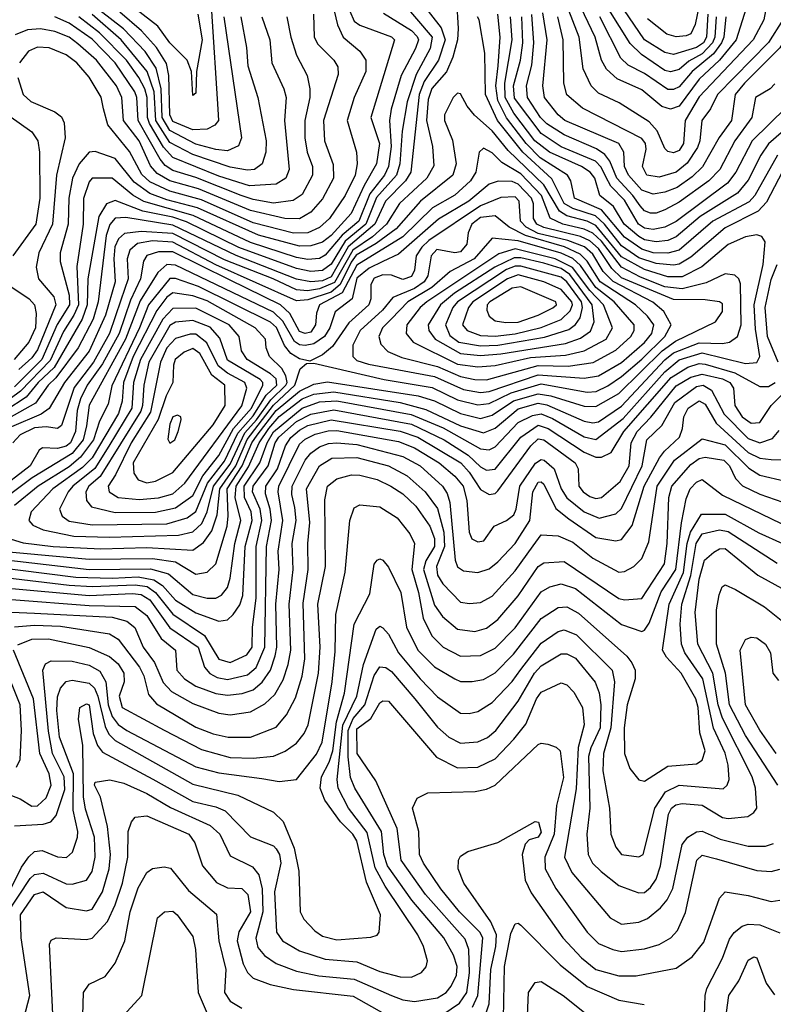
# Model space of a CAD drawing. Extents: x 501367 to 657802, y 482273 to 547541.
# Tile 105 of 256: x 550173 to 552792, y 509784 to 513205. Entities that reach past the tile are written whole.
import ezdxf

# ---------------------------------------------------------------- set-up
doc = ezdxf.new("R2010")
doc.units = 0

msp = doc.modelspace()

# ---------------------------------------------------------------- linework, layer by layer
at = {"layer": '0CON20XD'}
for points in [[(552564.8, 513225), (552560.5, 513145), (552549.1, 513125), (552525, 513109.3), (552445, 513084.6), (552415, 513091.5), (552345, 513135.2), (552150.9, 513420.9)], [(552593.5, 513215), (552589.3, 513145), (552580.5, 513125), (552545, 513086.8), (552499.1, 513060.9), (552465, 513032.6), (552435, 513024.2), (552415, 513029), (552333.8, 513083.9), (552295, 513122.7), (552120.5, 513400.5)], [(552698.2, 513245), (552663.6, 513135), (552605.2, 513064.8), (552535, 512999.1), (552465, 512905.5), (552435, 512894.1), (552405, 512903.7), (552335, 512961.5), (552249.8, 512999.8), (552213, 513033), (552195.5, 513065), (552173.5, 513145), (552086.8, 513325)], [(552551, 513335), (552520.8, 513189.2), (552505, 513156.7), (552489.3, 513149.3), (552455, 513146.3), (552422.1, 513155), (552355, 513208.1)], [(551535, 513310.8), (551637.4, 513177.4), (551651.8, 513135), (551628.9, 513065), (551579.1, 512990.9), (551561.1, 512945), (551532.3, 512675), (551514.4, 512645), (551444.4, 512575), (551407.6, 512495), (551314.1, 512415.9), (551255, 512312.3), (551225, 512297.5), (551185, 512294.5), (551135, 512303.2), (550925.7, 512385.7), (550705, 512491.6), (550541.9, 512518.1), (550505, 512515.5), (550486.3, 512493.7), (550474.2, 512455), (550446.3, 512225), (550428, 512165), (550375.8, 512065), (550298.9, 511961.1), (550272.1, 511935), (550227.5, 511872.5), (550135, 511821.1)], [(551247.1, 513315), (551277.9, 513187.9), (551296.8, 513145), (551355, 513096.4), (551376.4, 513065), (551376.6, 513025), (551335.2, 512934.8), (551311.1, 512855), (551343.8, 512745), (551345.9, 512705), (551338.8, 512665), (551304.8, 512595), (551250.2, 512515), (551215, 512483.5), (551175, 512465.1), (551125, 512463.6), (550985, 512499.1), (550805, 512579.2), (550695, 512609.9), (550625, 512642.4), (550597.2, 512667.2), (550555, 512747.5), (550479.9, 512839.9), (550464.3, 512895.7), (550455.7, 512935.7), (550415, 513006.2), (550372.1, 513055), (550335, 513083), (550275, 513107.1), (550235, 513110), (550204.1, 513095.9), (550172, 513055)], [(552768.8, 513255), (552759.2, 513205), (552722.1, 513135), (552535, 512937.4), (552485.4, 512855), (552480.3, 512775), (552465, 512750.9), (552445, 512742.3), (552425, 512747.4), (552415, 512757.8), (552388.9, 512818.9), (552360.5, 512850.5), (552256.7, 512916.7), (552185, 512949.8), (552158.8, 512975), (552131.9, 513035), (552117.1, 513145), (552059, 513295)], [(551490.9, 513280.9), (551606.8, 513145), (551599.1, 513105), (551550.7, 513015), (551519.5, 512919.5), (551502.5, 512817.5), (551494.5, 512705), (551482.4, 512665), (551412.8, 512587.2), (551375.7, 512495), (551304.5, 512435.5), (551255, 512356.3), (551225, 512334.1), (551185, 512330.8), (551135, 512340.8), (550935, 512414.3), (550752.7, 512502.7), (550705, 512519.4), (550600.6, 512540.6), (550505, 512576.8), (550474.9, 512565.1), (550448.3, 512521.7), (550410.2, 512305), (550408.1, 512215), (550390.3, 512165), (550292.9, 511997.1), (550237.3, 511945), (550196, 511894), (550125, 511847)], [(551691.7, 513271.7), (551696.7, 513175), (551694.1, 513135), (551678.8, 513075), (551656.2, 513023.8), (551605, 512965.9), (551592.1, 512927.9), (551587.3, 512855), (551607.9, 512765), (551612.9, 512697.1), (551588.3, 512655), (551493.4, 512566.6), (551447.3, 512495), (551399.1, 512450.9), (551330.5, 512405), (551267.5, 512292.5), (551215, 512270.1), (551173.4, 512263.4), (551135, 512266.5), (551054.4, 512305), (550885, 512371.4), (550705, 512462.7), (550595, 512469.9), (550537.4, 512462.6), (550516.5, 512443.5), (550504.2, 512415.8), (550500, 512375), (550504.4, 512295), (550471.6, 512178.4), (550415, 512053.8), (550328.9, 511945), (550276, 511854), (550248.3, 511835), (550145, 511790.7)], [(550882.1, 513215), (550943.8, 512795), (550933.1, 512766.9), (550895, 512749.5), (550855, 512753.8), (550785, 512773.4), (550695, 512820.1), (550668.7, 512865), (550664.9, 512964.9), (550647.5, 513037.5), (550609.3, 513095), (550533.8, 513173.8), (550415.5, 513265.5)], [(550791.8, 513225), (550807.4, 513135), (550787.8, 513025), (550785, 512950), (550775, 512942.5), (550770, 513025), (550755.3, 513065), (550695, 513124.8), (550652.8, 513182.8), (550551.4, 513261.4)], [(551437.9, 513227.9), (551535, 513168.3), (551555, 513147.1), (551558.6, 513135), (551548.8, 513105), (551498.7, 513011.3), (551464.3, 512895), (551457.9, 512855), (551464, 512765), (551454.9, 512695), (551440.5, 512665), (551389.7, 512600.3), (551351.2, 512505), (551293.7, 512456.3), (551235, 512387.4), (551215, 512375.9), (551175, 512372.6), (551135, 512378.8), (550975, 512431.1), (550776.4, 512525), (550604, 512574), (550566.2, 512596.2), (550495, 512654.4), (550425, 512654.7), (550415, 512642.1), (550395.4, 512584.6), (550394.1, 512495), (550371.8, 512348.2), (550377.4, 512215), (550361.6, 512178.4), (550325, 512121.5), (550278.9, 512021.1), (550175.7, 511914.3), (550108.8, 511865)], [(551320.3, 513235), (551335, 513200.4), (551355, 513186), (551465, 513145.6), (551476.2, 513135), (551393.7, 512865), (551424, 512775), (551413.6, 512705), (551370.3, 512629.7), (551325, 512531.9), (551255, 512455.4), (551225, 512432.5), (551185, 512419.2), (551145, 512418.3), (551003.6, 512456.4), (550791.4, 512551.4), (550685, 512579.4), (550625, 512601.9), (550570.9, 512640.9), (550505, 512722.9), (550435, 512747.4), (550415, 512744.7), (550379.8, 512705), (550356.1, 512655), (550343.6, 512585), (550341.4, 512495), (550313.4, 512395), (550313.7, 512365), (550345, 512247.9), (550346.2, 512215), (550303.7, 512146.3), (550249.6, 512025), (550155, 511929.3)], [(551101.7, 513215), (551115.9, 513145), (551135, 513082.2), (551171.6, 513011.6), (551181.9, 512965), (551181.9, 512935), (551163.8, 512855), (551163.5, 512795), (551172.5, 512745), (551190.4, 512695), (551191.2, 512665), (551155, 512597.8), (551123.1, 512576.9), (551055, 512567.6), (550985, 512580.1), (550942.7, 512595), (550785, 512657.6), (550705, 512681.8), (550678.9, 512698.9), (550660.9, 512720.9), (550584.9, 512855), (550579.7, 512935), (550573.2, 512955), (550505.1, 513055), (550425, 513137.8), (550345, 513193.1), (550295.4, 513215)], [(551193.8, 513225), (551196.2, 513145), (551209.8, 513119.8), (551265.3, 513065), (551278.6, 513041.4), (551279.7, 513015), (551228.8, 512855), (551232.6, 512785), (551262.3, 512702.3), (551263.7, 512655), (551225, 512583.1), (551185, 512536.5), (551145, 512513.8), (551095.1, 512514.9), (550975, 512542.5), (550795, 512617.7), (550695, 512646), (550650.8, 512670.8), (550627.6, 512697.6), (550588.6, 512785), (550533.8, 512855), (550527.6, 512935), (550509.7, 512975), (550440.1, 513065), (550375, 513122)], [(551015.2, 513215), (551042.5, 513135), (551048.9, 513055), (551091.4, 512965), (551099.3, 512935), (551092.9, 512855), (551110, 512685), (551097.5, 512655), (551065, 512634.1), (550972.3, 512627.7), (550865, 512661.2), (550705, 512726.5), (550672.5, 512762.5), (550624.6, 512845), (550617.7, 512865), (550616.4, 512935), (550608.4, 512965), (550587.6, 513005), (550544, 513065), (550450.1, 513160.1), (550379.1, 513215)], [(550941.9, 513215), (550961.1, 513108.9), (550965.8, 513045), (551000.8, 512935), (551029.3, 512785), (551028.4, 512745), (551015.3, 512705), (550989.5, 512685), (550965, 512682.4), (550905, 512692.4), (550775, 512736.5), (550695, 512779.1), (550646.2, 512855), (550640.3, 512955), (550615.7, 513025.7), (550525.6, 513135), (550425, 513223.1)], [(550861.4, 512895), (550863.5, 512855), (550851.5, 512838.5), (550824.9, 512825.1), (550775, 512822.8), (550705, 512851.9), (550694.8, 512875), (550691.8, 513011.8), (550682.9, 513052.9), (550648.6, 513108.6), (550596.6, 513166.6), (550521.1, 513231.1)], [(550839.3, 513235), (550861.4, 512895)], [(552838.4, 512705), (552768.2, 512571.8), (552739.9, 512540.1), (552625, 512481.9), (552505, 512380.3), (552465, 512355.9), (552445, 512352.2), (552385, 512358.5), (552325, 512378.1), (552265, 512419.5), (552205.4, 512495), (552173.7, 512523.7), (552095, 512549.1), (552065, 512566.4), (552022.9, 512652.9), (551921.4, 512745), (551833.1, 512855), (551792.3, 512945), (551789.2, 513089.2), (551769.5, 513205), (551764.4, 513215)], [(552807, 512735), (552728.1, 512595), (552707.9, 512572.1), (552582, 512505), (552465, 512405.1), (552425, 512393.8), (552375, 512395.8), (552335, 512407.7), (552275, 512450.1), (552194.8, 512544.8), (552101.5, 512585), (552088.4, 512645), (552076.5, 512665), (551982.1, 512725), (551933.2, 512775), (551864.7, 512864.7), (551835.1, 512925.1), (551828.4, 512975), (551835.5, 513045.5), (551842.6, 513145), (551834.9, 513225)], [(552880.6, 512865), (552775.8, 512774.2), (552748.9, 512735), (552705, 512648.3), (552667.7, 512602.3), (552538.2, 512521.8), (552455, 512450.4), (552425, 512438.5), (552385, 512433.4), (552345, 512440.9), (552325, 512451.8), (552274.2, 512495), (552236.3, 512556.4), (552189, 512595), (552171.3, 512655), (552156.2, 512675), (552125.3, 512695), (552014.9, 512744.9), (551963, 512785), (551890.7, 512880.7), (551860.6, 512935), (551858.6, 512985), (551884.1, 513135), (551879.3, 513215)], [(552838.1, 512901.9), (552718.5, 512785), (552662.1, 512675), (552632.6, 512637.4), (552455, 512504), (552415, 512483.9), (552375, 512476.7), (552345, 512481.5), (552324.1, 512495), (552275, 512578.3), (552227.1, 512627.1), (552209.8, 512659.8), (552193.4, 512693.4), (552173.8, 512713.8), (552055, 512763.9), (551985, 512809.6), (551892.9, 512932.9), (551889.2, 512975), (551913.3, 513065), (551921.9, 513125), (551917.9, 513215)], [(552797.3, 512982.7), (552781.1, 512965), (552730.3, 512935), (552717.4, 512865), (552658.3, 512785), (552606.5, 512685), (552567.9, 512645), (552465, 512571.9), (552415, 512544.8), (552385, 512533.1), (552365, 512533.4), (552345, 512540.7), (552329.1, 512559.1), (552304.5, 512595), (552248.8, 512655), (552223.6, 512713.6), (552206.7, 512736.7), (552177.2, 512757.2), (552065, 512805.4), (552005, 512843.6), (551982.6, 512865), (551937.8, 512935), (551934.6, 512975), (551952.5, 513047.5), (551959.8, 513125), (551952.9, 513222.9)], [(552883.2, 513215), (552865, 513187.5), (552815, 513107.7), (552691.8, 512985), (552659.5, 512945), (552647.2, 512855), (552604.5, 512795.5), (552545.6, 512694.4), (552510.6, 512659.4), (552457.7, 512622.4), (552415, 512605.7), (552375, 512598.9), (552335, 512613.5), (552288.6, 512665), (552275.5, 512695), (552272.8, 512745), (552255.3, 512775), (552067.9, 512855), (552044, 512875), (551997.5, 512935), (551991.4, 512975), (552006.2, 513135), (551991.2, 513228.8)], [(552832.4, 513225), (552825, 513205.3), (552775, 513125.8), (552598, 512945), (552574.1, 512895.9), (552544, 512855), (552537.1, 512785), (552528.6, 512761.4), (552492.7, 512707.3), (552455, 512676), (552395, 512657.7), (552353.1, 512665), (552337.7, 512695), (552349.8, 512755), (552347.5, 512775), (552335, 512793), (552128.5, 512898.5), (552074.6, 512944.6), (552064.1, 512985), (552062.3, 513135), (552043.1, 513215)], [(552626.9, 513215), (552619.9, 513145), (552611.5, 513125), (552583.7, 513086.3), (552510.4, 513025), (552465, 512972.6), (552445, 512962.6), (552425, 512963), (552345, 513018.7), (552287.5, 513047.5), (552261.9, 513071.9), (552189.6, 513215)], [(550375, 513122), (550344.8, 513145), (550295, 513164.6), (550245, 513173.3), (550200.4, 513169.6), (550157.6, 513152.4)], [(550166.1, 513005), (550185.3, 512945), (550211.7, 512921.7), (550295.6, 512885.6), (550318.3, 512868.3), (550327.4, 512847.4), (550330.8, 512795), (550300.7, 512665), (550287.3, 512495), (550240.2, 512395), (550230.8, 512345), (550238.1, 512305), (550292.2, 512242.2), (550299.3, 512215), (550235, 512058.7), (550215, 512030.4), (550170.2, 511989.8)], [(550065, 511306.3), (550368.4, 511268.4), (550494.4, 511264.4), (550585, 511269.4), (550638.9, 511258.9), (550669.4, 511239.4), (550715, 511188.9), (550785, 511144.3), (550865, 511115.2), (550895, 511120.3), (550915, 511138.8), (550938.1, 511171.9), (550949, 511205), (550957, 511375), (550981.3, 511465), (550977.3, 511495), (550954.3, 511545), (550952.8, 511585), (551007.2, 511665), (551032.6, 511735), (551055, 511773.5), (551155, 511855.6), (551215, 511877.1), (551275, 511880.8), (551533.2, 511833.2), (551645, 511786.8), (551775, 511714.5), (551805, 511710.9), (551825, 511721), (551905, 511805.7), (551955, 511830.2), (551985, 511835.9), (552025, 511819.1), (552135, 511755.4), (552175, 511746.4), (552270.2, 511819.8), (552415, 511982.3), (552465, 512023.2), (552545, 512047.3), (552695, 512010.5), (552735, 512014.4), (552745.5, 512035), (552730.2, 512130.2), (552725.9, 512215), (552756.3, 512355), (552763.8, 512433.8), (552752.4, 512452.4), (552735, 512457.5), (552695, 512451.2), (552635, 512423.7), (552543.9, 512346.1), (552475, 512312.2), (552425, 512311.8), (552345, 512336.9), (552265, 512381.6), (552175, 512489.9), (552145, 512504.8), (552075, 512523.9), (552049.5, 512539.5), (551995, 512631.1), (551870.5, 512750.5), (551815, 512819.1), (551753.8, 512873.8), (551728.2, 512905), (551705, 512948.1), (551695, 512950.6), (551679.1, 512935), (551649.6, 512875), (551650, 512855), (551676.8, 512786.8), (551690.4, 512705), (551678.7, 512665), (551565.5, 512575), (551481.4, 512478.6), (551412, 512428), (551342.9, 512387.1), (551325, 512363.1), (551286.6, 512285), (551255, 512258.8), (551175, 512231.6), (551135, 512228.3), (550855, 512353.6), (550705, 512432.9), (550635, 512436.9), (550582.3, 512427.7), (550555.9, 512404.1), (550546.9, 512375), (550549.6, 512305), (550525, 512231.2), (550484.9, 512115), (550429.6, 512015), (550362.3, 511927.7), (550318.9, 511795), (550304.8, 511785.2), (550265, 511790.4), (550225, 511786.7), (550175, 511763), (550149.5, 511735)], [(550135, 512872.7), (550215, 512815.4), (550236.7, 512785), (550242, 512745), (550242.6, 512585), (550228.8, 512495), (550149.1, 512385)], [(550065, 511336), (550415, 511294.9), (550627.5, 511297.5), (550690.2, 511280.2), (550775, 511208.5), (550825.2, 511194.8), (550855, 511194.8), (550875, 511205.3), (550895, 511232.1), (550904.6, 511265), (550920.5, 511385), (550941.9, 511465), (550922.4, 511545), (550925.2, 511585), (550968.3, 511651.7), (551005.6, 511735), (551038.5, 511785), (551075, 511826), (551155, 511888.5), (551195, 511904.6), (551265, 511912.8), (551495, 511874.7), (551585, 511851), (551705, 511793.6), (551785, 511769.3), (551825, 511785.7), (551905, 511853.4), (551975, 511872.7), (552005, 511867.1), (552135, 511809.9), (552165, 511804.6), (552185, 511808.5), (552265, 511862.1), (552415, 512023.9), (552445, 512047.9), (552535, 512082.3), (552615, 512079.9), (552639.6, 512085), (552667.1, 512105), (552680.6, 512145), (552677.7, 512287.7), (552671.8, 512305), (552658.2, 512318.2), (552625, 512322.6), (552559.2, 512290.8), (552475, 512270.2), (552415, 512277.7), (552330.6, 512310.6), (552265, 512344.9), (552195, 512436), (552165, 512463.6), (552135, 512477.7), (552061.2, 512495), (552016.2, 512516.2), (551986.1, 512595), (551915, 512669.9), (551848.7, 512708.7), (551815, 512742.2), (551785, 512758.8), (551770.3, 512745), (551757.9, 512675), (551739.3, 512645), (551685, 512595.2), (551608, 512552), (551505, 512451.4), (551345, 512352.9), (551293.5, 512256.5), (551214.6, 512215), (551204.3, 512185.7), (551201.4, 512145), (551185, 512120), (551165, 512115.2), (551145, 512121.7), (551112, 512185), (551080, 512215), (550901.7, 512301.7), (550705, 512398.5), (550655, 512398.8), (550614.5, 512385.5), (550603.6, 512366.4), (550593.3, 512305), (550558.7, 512231.3), (550519.4, 512115), (550460.7, 512009.3), (550407.6, 511935), (550385, 511887.6), (550373.1, 511846.9), (550367.5, 511775), (550350.2, 511735), (550335, 511723.3), (550305, 511715.4), (550252, 511718), (550240.8, 511709.2), (550209, 511655), (550091.9, 511565)], [(550045, 511364), (550415, 511330.8), (550635, 511333.2), (550715, 511321), (550785, 511278.8), (550825, 511285.7), (550855.2, 511315), (550894, 511445), (550898.2, 511481.8), (550894.5, 511575), (550946.2, 511655), (550979.5, 511735), (550997.9, 511762.1), (551065, 511847), (551145, 511914.6), (551195, 511938.8), (551242.9, 511947.1), (551557.8, 511897.8), (551615, 511880.6), (551705, 511836.9), (551775, 511819.6), (551815, 511830.8), (551889.5, 511880.5), (551975, 511905.7), (552018.8, 511898.8), (552135, 511862.1), (552175, 511860.8), (552255, 511905.9), (552405.7, 512054.3), (552451.7, 512088.3), (552590.8, 512155), (552615, 512191.2), (552615, 512217.8), (552605, 512225.3), (552555, 512231.4), (552445, 512233.2), (552265, 512308.9), (552230.6, 512340.6), (552185, 512410.1), (552155, 512437), (552122.1, 512452.1), (551995, 512483), (551969.9, 512495), (551958.7, 512515), (551958.7, 512565), (551951.9, 512585), (551905, 512634), (551885, 512642.9), (551835.4, 512644.6), (551805, 512633.5), (551734.2, 512575), (551628.2, 512511.8), (551489.3, 512390.7), (551435, 512364.9), (551388, 512342), (551345, 512307.1), (551328.5, 512235), (551269.2, 512190.8), (551251.2, 512135), (551232.1, 512105), (551195, 512078.9), (551165, 512073), (551145, 512076), (551127.6, 512087.6), (551088, 512158), (551055, 512189.5), (550715, 512352.2), (550685, 512354.6), (550653, 512327), (550591.6, 512228.4), (550541.1, 512095), (550415, 511866.2), (550405.4, 511794.6), (550394.2, 511745), (550355, 511698.3), (550216.5, 511613.5), (550119.2, 511540.8)], [(550775, 511362.2), (550811.8, 511388.2), (550840.8, 511429.2), (550859.1, 511485), (550868.1, 511575), (550923.9, 511655), (550963.1, 511746.9), (551055, 511865.4), (551129.6, 511935), (551148.1, 511991.9), (551169.4, 512010.6), (551195, 512012), (551439.5, 511955), (551607.1, 511927.1), (551695, 511884), (551765, 511866.9), (551805, 511871.9), (551881.4, 511908.6), (551985, 511940.1), (552145, 511910.9), (552176.4, 511913.6), (552216.7, 511933.3), (552265, 511965.6), (552335, 512026.3), (552414.6, 512105), (552437, 512145), (552411.2, 512191.2), (552373.3, 512223.3), (552235.4, 512295.4), (552200.9, 512330.9), (552165, 512390.1), (552135.7, 512415.7), (552078, 512438), (551975, 512462.4), (551933.1, 512485), (551913.9, 512505), (551909.1, 512575), (551895, 512589.6), (551845, 512587), (551775, 512558.4), (551595, 512438.6), (551570.3, 512415), (551551.5, 512385), (551544.8, 512335), (551535, 512312.6), (551505, 512302.5), (551465, 512317.3), (551435, 512319.1), (551405, 512306.8), (551393.5, 512285), (551393.5, 512235), (551386.5, 512215), (551317.5, 512152.5), (551260.4, 512069.6), (551225, 512041.1), (551181.4, 512018.6), (551145, 512026.6), (551115, 512045.9), (551093.5, 512073.5), (551066.1, 512136.1), (551045, 512154.9), (550795, 512278.8), (550715, 512306.1), (550695, 512305.7), (550620.9, 512215), (550589.5, 512135), (550493.2, 511933.2), (550480.5, 511869.5), (550450.1, 511809.9), (550430, 511745), (550384.7, 511685.3), (550345, 511651.4), (550237.7, 511585), (550155, 511517.3)], [(551775, 511909.8), (551805, 511913.3), (551975, 511971.5), (552135, 511959.5), (552185, 511967.8), (552265, 512013.7), (552345, 512083.2), (552370.3, 512115), (552376.9, 512145), (552355.2, 512175), (552312.8, 512215), (552190.7, 512295), (552145.8, 512365.8), (552120.7, 512390.7), (552066.1, 512416.1), (551931.1, 512455), (551874.3, 512484.3), (551825, 512524), (551775, 512518.1), (551744.2, 512495), (551731.7, 512465), (551726.7, 512425), (551705, 512398.8), (551685, 512395.2), (551623.3, 512406.7), (551603.2, 512385), (551591.4, 512315), (551578.9, 512295), (551545, 512271.9), (551469.6, 512240.4), (551433.4, 512196.6), (551356.6, 512125), (551331.4, 512075), (551330.8, 512035), (551345, 512021.1), (551385, 512008.9), (551615, 511965.3), (551715, 511920.8), (551775, 511909.8)], [(551795, 511954.2), (551975, 512004.3), (552079.1, 512000.9), (552166.1, 512013.9), (552245, 512057), (552297.1, 512105), (552308.4, 512125), (552308, 512145), (552239.5, 512225), (552174.9, 512274.9), (552121.8, 512351.8), (552095.6, 512375.6), (552055, 512394.2), (551905, 512437.5), (551815, 512446.7), (551752, 512375), (551669.7, 512330.3), (551605.1, 512274.9), (551522.2, 512225), (551465, 512165.8), (551434.4, 512135), (551420.9, 512105), (551427.7, 512077.7), (551452.9, 512052.9), (551501.3, 512031.3), (551625, 512000.5), (551705, 511965.5), (551755, 511955.1), (551795, 511954.2)], [(551765, 511998.7), (551825, 512004.2), (551948.1, 512031.9), (552070.3, 512039.7), (552135, 512054.2), (552211.2, 512095), (552233.2, 512135), (552202.3, 512215), (552154.2, 512264.2), (552094.7, 512344.7), (552033.5, 512375), (551895, 512409.4), (551838.4, 512391.6), (551587.7, 512225), (551565.2, 512205), (551518.7, 512145), (551516.7, 512115), (551540, 512085), (551695, 512008.9), (551765, 511998.7)], [(551775, 512038), (551845, 512044.6), (552069.4, 512080.6), (552121.8, 512098.2), (552156.8, 512123.2), (552169.4, 512155), (552162.3, 512215), (552085, 512320.5), (552055, 512340.3), (551995, 512358.9), (551915, 512378), (551891.9, 512378.1), (551824, 512346), (551684.6, 512255), (551635.9, 512215), (551593, 512145), (551594.8, 512125), (551617, 512095), (551705, 512044.9), (551775, 512038)], [(551775, 512072), (551835, 512074.5), (551997.5, 512102.5), (552081, 512129), (552105, 512145.9), (552120.6, 512169.4), (552129.1, 512205), (552125.2, 512225), (552075.1, 512295), (552055, 512310.4), (551915, 512348.4), (551895, 512348.7), (551865, 512336.9), (551694.4, 512225), (551678.9, 512205), (551653, 512145), (551668.1, 512108.1), (551698.8, 512085), (551775, 512072)], [(552809.4, 512015), (552772, 512105), (552763.8, 512205), (552785, 512302.5), (552805.4, 512354.6)], [(551825, 512106.1), (551895, 512113.7), (551985, 512135.3), (552055, 512163.6), (552086.3, 512193.7), (552094.7, 512215), (552092.5, 512225), (552055, 512268.1), (551994.7, 512295), (551905, 512318.3), (551868.3, 512305), (551747.4, 512225), (551732.9, 512205), (551711.9, 512145), (551728.2, 512125), (551775, 512108), (551825, 512106.1)], [(550131.9, 512285), (550205.9, 512235), (550224.8, 512215), (550230.6, 512185), (550227.8, 512135), (550205, 512085.2), (550154.5, 512025)], [(550485, 511407.4), (550725, 511413.9), (550775, 511425.7), (550805.7, 511454.3), (550824.9, 511495.1), (550846.8, 511585), (550905, 511660.7), (550955, 511769.4), (550996.5, 511815), (551045.5, 511884.5), (551098.5, 511935), (551102.5, 511945), (551098.1, 511968.1), (551083.8, 511993.8), (551041, 512035), (551029.3, 512065), (551027, 512095), (550991.3, 512135), (550825, 512228.1), (550775, 512245.9), (550705, 512255.9), (550685, 512241.7), (550649.8, 512195), (550567.5, 512035), (550534, 511945), (550529.7, 511879.7), (550517, 511837), (550425, 511682.6), (550390.9, 511649.1), (550288, 511575), (550212.5, 511495), (550205.3, 511465), (550219.3, 511449.3), (550255, 511432.3), (550361.3, 511411.3), (550485, 511407.4)], [(551862.8, 512152.8), (551905, 512154.2), (551975, 512179), (552025.5, 512204.5), (552038.1, 512215), (552035.8, 512225), (551915, 512276.9), (551885, 512272.5), (551806.5, 512225), (551797.7, 512215), (551796.6, 512196.6), (551804.8, 512174.8), (551825, 512159.3), (551862.8, 512152.8)], [(550425, 511450), (550685, 511454), (550755.5, 511474.5), (550785, 511496.6), (550825.9, 511595), (550885, 511671.8), (550930.9, 511769.1), (550985, 511828.9), (551029.7, 511900.3), (551066.4, 511935), (551065, 511957), (551045, 511975.3), (550963.2, 512025), (550944, 512055), (550935.6, 512105), (550901.2, 512145), (550785, 512202.6), (550705, 512202.2), (550670.9, 512165), (550592.9, 512025), (550568.5, 511945), (550563, 511855), (550483, 511723), (550434.1, 511645.9), (550358.2, 511585), (550341.4, 511565), (550311.7, 511505), (550320.2, 511480.2), (550345, 511463.4), (550425, 511450)], [(550505, 511493.2), (550645, 511494.2), (550715, 511509.7), (550775, 511552.3), (550809.3, 511620.7), (550865, 511691.5), (550915.7, 511785), (550978.8, 511855), (551018.6, 511935), (551018.1, 511945), (551008.3, 511955), (550895, 512022.3), (550868.6, 512098.6), (550835, 512136.4), (550775, 512160.7), (550715, 512154.4), (550695, 512142.9), (550622.5, 512015), (550604.1, 511935), (550600.4, 511865), (550594, 511845), (550452.5, 511617.5), (550413.4, 511585), (550403.4, 511565), (550405.2, 511535), (550422.5, 511512.5), (550505, 511493.2)], [(550588.2, 511538.2), (550655, 511544.4), (550705, 511557.6), (550747.6, 511595), (550945, 511863.8), (550963, 511925), (550955.6, 511945), (550895, 511977.6), (550862.9, 512002.9), (550823, 512083), (550785, 512112.4), (550765, 512112.4), (550715, 512098.1), (550684.3, 512065), (550662, 512015), (550628.1, 511841.9), (550560.7, 511735), (550506.5, 511623.5), (550480.9, 511585), (550484.4, 511564.4), (550515.4, 511545.4), (550588.2, 511538.2)], [(550615, 511596.4), (550645, 511601.9), (550705, 511632.2), (550845, 511798.1), (550887.6, 511865), (550886.1, 511935), (550840.5, 511970.5), (550799, 512045), (550775, 512062.8), (550745, 512050.5), (550713.5, 512025), (550707.2, 512005), (550705.2, 511945), (550682.2, 511897.8), (550654.4, 511815.6), (550567, 511665), (550569.8, 511629.8), (550585, 511605.9), (550615, 511596.4)], [(550123.1, 511266.9), (550345, 511240.5), (550425, 511235.4), (550575, 511241.9), (550615.6, 511235.6), (550645.5, 511215.5), (550705, 511140.1), (550815.1, 511065.1), (550865, 510983), (550905, 510971.3), (550962.1, 510997.9), (550981.4, 511025), (550982.4, 511095), (550994.6, 511195.5), (550994.7, 511375), (551015.2, 511465), (551008.7, 511505), (550982.5, 511565), (550984, 511585), (551037.2, 511655), (551061.5, 511735), (551074, 511755), (551135, 511808.6), (551185, 511835.1), (551265, 511849.8), (551535, 511799.4), (551648.2, 511745), (551732, 511692), (551775, 511651.2), (551795, 511640), (551825, 511644), (551914.5, 511755), (551975, 511796.1), (552009.8, 511785), (552135, 511703), (552175, 511685.5), (552195, 511684.8), (552228.5, 511701.5), (552273, 511775), (552437.7, 511962.3), (552495, 511997.7), (552535, 512010.4), (552555, 512008.7), (552658.5, 511978.5), (552745, 511931.1), (552775, 511931.1), (552798.6, 511945)], [(550120.9, 511230.9), (550414.1, 511204.1), (550565, 511211.9), (550595, 511207.5), (550625, 511189.2), (550695, 511091.8), (550793.5, 511025), (550815.9, 510955.9), (550833.7, 510933.7), (550859.1, 510919.1), (550895, 510912.9), (550965, 510928.6), (550995, 510954.8), (551024.9, 511025), (551031.3, 511375), (551048.1, 511465), (551043.9, 511505), (551027.3, 511557.3), (551028.3, 511585), (551068.8, 511645), (551096.8, 511725), (551115.9, 511754.1), (551145, 511779.4), (551175, 511795.3), (551255, 511815.1), (551495, 511775.3), (551556.8, 511755), (551706.4, 511665), (551735, 511633.3), (551775, 511572.9), (551805, 511555.6), (551825, 511558.7), (551835, 511568.1), (551949.8, 511725), (551975, 511748.4), (551995, 511745.1), (552103.4, 511665), (552113.5, 511645), (552115.7, 511585), (552131.1, 511565), (552155, 511549), (552175, 511541.2), (552195, 511545.6), (552260.3, 511600.3), (552291.4, 511655), (552298.3, 511735), (552318.6, 511775), (552366.1, 511823.9), (552455, 511933.3), (552505, 511963), (552545, 511974), (552615, 511957.5), (552640.7, 511945), (552654.1, 511925), (552658.7, 511865), (552684.1, 511825), (552715, 511803.8), (552745, 511806.2), (552784.8, 511865), (552825, 511905.7)], [(550145, 511191.2), (550415, 511169.7), (550575, 511166.3), (550615, 511135.2), (550664.7, 511054.7), (550714.1, 511015), (550719.4, 510945), (550745.9, 510915), (550785, 510889.5), (550855, 510864.3), (550895, 510858), (550945.8, 510864.2), (550985, 510876.8), (551016.2, 510903.8), (551044.6, 510945), (551061.5, 510995), (551066.8, 511025), (551063.3, 511175), (551075.4, 511295.4), (551071.1, 511358.9), (551088.1, 511465), (551071.2, 511565), (551074.2, 511585), (551145, 511730), (551165, 511748.2), (551200.3, 511765), (551245, 511776.7), (551275, 511777.4), (551489.1, 511739.1), (551545, 511718), (551630.4, 511665), (551685, 511619.3), (551714.3, 511585), (551727, 511535), (551735.6, 511425), (551745, 511402), (551765, 511390.6), (551785.7, 511395), (551822, 511445), (551865, 511464.7), (551890.3, 511485), (551898.9, 511505), (551911.1, 511585), (551965.7, 511664.3), (551985, 511677.6), (551995.6, 511674.4), (552030.6, 511645), (552054.4, 511575), (552075, 511544.1), (552135, 511495.2), (552187.3, 511472.7), (552245, 511488.9), (552265, 511506.3), (552336.5, 511655), (552352.2, 511745), (552404.2, 511795.8), (552449.9, 511875), (552525, 511930.6), (552547.8, 511935), (552577.8, 511917.8), (552621.8, 511835), (552705, 511750.1), (552745, 511735.1), (552789.4, 511750.6), (552812.6, 511777.4)], [(550145, 511146.7), (550225, 511143.7), (550495, 511129.6), (550545, 511115.8), (550572.9, 511092.9), (550602.8, 511025), (550641.6, 510971.6), (550672, 510902), (550700.7, 510870.7), (550775, 510829.7), (550865, 510795.6), (550905, 510789.4), (550975, 510800), (551025, 510828.4), (551059.3, 510860.7), (551088.6, 510911.4), (551105.6, 510964.4), (551115.1, 511015), (551109.4, 511175), (551123.7, 511295), (551120.1, 511385), (551134.4, 511465), (551129.8, 511509.8), (551119.3, 511555), (551120.1, 511585), (551165, 511674.3), (551185, 511699.6), (551215, 511721.4), (551246.8, 511733.2), (551275, 511735.3), (551345, 511729.2), (551505, 511687.8), (551564.8, 511655), (551642, 511585), (551658.8, 511558.8), (551667.6, 511527.6), (551686.9, 511326.9), (551695, 511304.7), (551715, 511290.3), (551765, 511284.7), (551805, 511297.7), (551835, 511321), (551895, 511384.8), (551945.7, 511465), (551956.5, 511565), (551975, 511598.1), (551985, 511599.8), (551995, 511591.4), (552036.4, 511506.4), (552081.1, 511471.1), (552175, 511405.9), (552245, 511394.3), (552265, 511398.8), (552301.7, 511448.3), (552343.3, 511585), (552397.1, 511682.9), (552413.6, 511706.4), (552465.9, 511755), (552477, 511785), (552481.1, 511825), (552496, 511855), (552535, 511881.1), (552555, 511869), (552593.2, 511803.2), (552705, 511701), (552745, 511681.8), (552785, 511676.6), (552823.7, 511676.3)], [(550695, 511733.9), (550711.8, 511745), (550723.4, 511775), (550734.2, 511815), (550733.3, 511825), (550721.7, 511831.7), (550705, 511825.6), (550695, 511799.4), (550688, 511748), (550695, 511733.9)], [(550154.6, 511095.4), (550225, 511101.8), (550315, 511098.4), (550485, 511071.7), (550515, 511053.3), (550589.6, 510955), (550604.2, 510925), (550620.5, 510860.5), (550648.2, 510828.2), (550785, 510746.7), (550845, 510723.8), (550897.9, 510712.1), (550975, 510712.4), (551065, 510746.6), (551100.4, 510789.6), (551131.4, 510848.6), (551155.3, 510924.7), (551164.1, 510985), (551157.7, 511177.7), (551176, 511295), (551174.9, 511385), (551181.7, 511458.3), (551170.1, 511575), (551214.8, 511655), (551258.1, 511681.9), (551345, 511684.2), (551454.6, 511655), (551520.1, 511620.1), (551581.7, 511565), (551625, 511506.3), (551646.6, 511425), (551649.7, 511375), (551622.2, 511305), (551624.9, 511274.9), (551643.3, 511245), (551705, 511181.6), (551736.4, 511176.4), (551775, 511180.5), (551815, 511202.7), (551895, 511290.2), (551957.4, 511377.4), (551985, 511415.8), (552045, 511411.6), (552095, 511389.6), (552165, 511334.8), (552255, 511285.3), (552275, 511287.4), (552307.8, 511305), (552335, 511333.3), (552359.2, 511390.8), (552388.7, 511585), (552449.3, 511675), (552545, 511748.8), (552625, 511728.3), (552706.6, 511646.6), (552745, 511622.7), (552835, 511602.1)], [(550166.6, 511033.4), (550215, 511053.2), (550273.8, 511053.8), (550415, 511024.2), (550485, 510992.9), (550515, 510967.3), (550535.5, 510935), (550535.9, 510905), (550518.3, 510855), (550529.2, 510815), (550675, 510736.3), (550805, 510669.7), (550905, 510641.4), (550985, 510639), (551055, 510646.5), (551095.8, 510664.2), (551135, 510691.8), (551161.9, 510725), (551175.6, 510755), (551211.1, 510935), (551217, 511025), (551209.6, 511175), (551236.1, 511305), (551233.5, 511536.5), (551243, 511585), (551275, 511609.8), (551326.1, 511623.9), (551355, 511623), (551415, 511607.5), (551462.7, 511585), (551505, 511557.4), (551549.4, 511515), (551598.3, 511445), (551615, 511403.1), (551614.6, 511375), (551584.9, 511325.1), (551576.7, 511295), (551615, 511170.9), (551642.1, 511132.1), (551695, 511087.1), (551755, 511079.6), (551795, 511090.7), (551835, 511121), (551905, 511203.2), (551975, 511305.7), (551995, 511318.1), (552065, 511323), (552255, 511194.3), (552275, 511189.8), (552335, 511194.7), (552413.8, 511315), (552423.1, 511385), (552428.9, 511545), (552438.9, 511585), (552505, 511660), (552535, 511681.1), (552555, 511684.9), (552619.7, 511675), (552640.3, 511655), (552661.3, 511611.3), (552685, 511586), (552745, 511556.7), (552825, 511528.3)], [(550155, 510403.8), (550255, 510410.2), (550281.8, 510418.2), (550299.5, 510440.5), (550329.5, 510530.5), (550327.7, 510575), (550286.6, 510655), (550273, 510733), (550253.9, 510945), (550262.9, 510967.1), (550282.3, 510977.7), (550355, 510976.7), (550415, 510962.3), (550451.3, 510941.3), (550472, 510905), (550480.5, 510825), (550494, 510784), (550515, 510756.6), (550545, 510735.8), (550785, 510608.8), (550865, 510588.1), (551015, 510569), (551075, 510557.7), (551135, 510565.4), (551205, 510652.9), (551224.6, 510695), (551259.6, 510905), (551269.6, 511009.6), (551271.9, 511138.1), (551304.8, 511285.2), (551320.8, 511465), (551335, 511509.4), (551355, 511519.1), (551425, 511512.9), (551484.6, 511475), (551528.8, 511418.8), (551544.8, 511384.8), (551535.6, 511295), (551558.7, 511215), (551575.6, 511125.6), (551605, 511064.1), (551645, 511025.2), (551705, 510994.3), (551775, 510996.4), (551825, 511021.7), (551895, 511092.3), (551985, 511217.5), (552015.7, 511234.3), (552055.2, 511244.8), (552105, 511228.6), (552265, 511103.9), (552335, 511079.7), (552345, 511084.6), (552361.2, 511108.8), (552402.8, 511217.2), (552453, 511295), (552473.3, 511456.7), (552489.6, 511540.4), (552503.5, 511575), (552525, 511598.8), (552545, 511607.4), (552615, 511552.8), (552819.4, 511455)], [(550142.2, 510185), (550179.4, 510260.6), (550205, 510296.6), (550225, 510314.7), (550251.2, 510318.8), (550305, 510296.2), (550336.3, 510293.7), (550357.1, 510312.9), (550374.4, 510364.4), (550375.4, 510385), (550359.1, 510459.1), (550360.7, 510585), (550312, 510712), (550301.8, 510805), (550305, 510852.9), (550315, 510882.7), (550334.1, 510905.9), (550355, 510909.8), (550415, 510899.5), (550432.7, 510882.7), (550444.7, 510854.7), (550469.6, 510749.6), (550483.2, 510723.2), (550505, 510700.3), (550775, 510548.9), (550931.3, 510511.3), (551055, 510451.6), (551089.2, 510419.2), (551126.7, 510326.7), (551142.8, 510247.2), (551147.5, 510105), (551160.2, 510080.2), (551199.3, 510039.3), (551225, 510020.7), (551275, 510008.3), (551393, 510017), (551415, 510024.3), (551421.9, 510035), (551426.7, 510095), (551378.3, 510208.3), (551345, 510352.2), (551331.3, 510375), (551287.5, 510417.6), (551233.5, 510493.5), (551217.7, 510535), (551222.4, 510575), (551248.5, 510625), (551261.2, 510665), (551274.1, 510765.9), (551302.3, 510865), (551335.4, 511104.6), (551390.2, 511209.8), (551405, 511312.9), (551415, 511327.8), (551425, 511332.2), (551435, 511327.8), (551455, 511302.9), (551497.4, 511215), (551517.4, 511095), (551557.2, 511015), (551615, 510956.9), (551685, 510914.8), (551705, 510906.2), (551745.8, 510905.8), (551785, 510912.5), (551825, 510936.1), (551889.7, 511000.3), (551985, 511124.8), (552045, 511163), (552075, 511165.2), (552115, 511142.8), (552283.2, 510993.2), (552300.7, 510970.7), (552312.1, 510945), (552312.3, 510915), (552284.7, 510824.7), (552274.3, 510745), (552275.3, 510655), (552293.6, 510603.6), (552325, 510564.4), (552345, 510559.1), (552425, 510611.7), (552525, 510619.4), (552545, 510632.1), (552554.8, 510665), (552537.3, 510727.3), (552531.2, 510815), (552523.4, 510845), (552471.9, 510935), (552420.5, 510990.5), (552407.3, 511015), (552429.8, 511175), (552479.9, 511285), (552493, 511385), (552504.2, 511425), (552542.7, 511487.3), (552625, 511486.8), (552742.2, 511422.2), (552824.2, 511385.8)], [(550055, 511427.2), (550185, 511388), (550290, 511375), (550455, 511366.8), (550615, 511371), (550775, 511362.2)], [(550126.4, 510095), (550209.3, 510220.7), (550225, 510234.5), (550255, 510239.8), (550335, 510202.5), (550355, 510201.4), (550405, 510215.4), (550425.5, 510245), (550434.9, 510295), (550433.3, 510365), (550402, 510462), (550395.1, 510505.1), (550393.1, 510683.1), (550377.5, 510775), (550382.5, 510815), (550405, 510828.2), (550415, 510824.5), (550428.6, 510725), (550443.5, 510683.5), (550460.6, 510660.6), (550636.2, 510566.2), (550775, 510488.9), (550855, 510470), (550886.7, 510456.7), (550975.5, 510365.5), (551055, 510334.3), (551065, 510324.7), (551076.6, 510305), (551081, 510275), (551058.2, 510175), (551065.3, 510035), (551086.1, 510005), (551145, 509970.2), (551235, 509941), (551345, 509931.4), (551425, 509897.9), (551495, 509880), (551535, 509878.4), (551570, 509895), (551585.9, 509914.1), (551590.4, 509935), (551576.3, 509985), (551556.9, 510025), (551443.1, 510195), (551408, 510258), (551380.8, 510380.8), (551316.2, 510465), (551280.4, 510535), (551275.9, 510565), (551296.2, 510753.8), (551344.7, 510855), (551367.4, 510965), (551412, 511088), (551425, 511097.7), (551435, 511092.7), (551455, 511070), (551489.3, 511005), (551565.3, 510915.3), (551625, 510852.7), (551705, 510795.3), (551735, 510794.1), (551765, 510802), (551815, 510832.7), (551885, 510905.7), (551915, 510947), (551985, 511038.8), (552045, 511079.2), (552065, 511085.2), (552108.2, 511068.2), (552231.7, 510945), (552239.7, 510905), (552227.3, 510745), (552202, 510655), (552199.4, 510595), (552222.6, 510465), (552227, 510375), (552245, 510330), (552265, 510304.6), (552325, 510296.4), (552340, 510305), (552380.7, 510465), (552417.6, 510522.4), (552465, 510545.2), (552617.3, 510532.7), (552631.3, 510545), (552638.6, 510565), (552635.5, 510615), (552625, 510656.1), (552583.8, 510743.8), (552547.2, 510915), (552484.6, 511005), (552472.6, 511035), (552468.5, 511105), (552474, 511175), (552505.4, 511274.6), (552523.8, 511385), (552545, 511418.5), (552605, 511432.3), (552635, 511426.9), (552805, 511317.2)], [(550478.2, 510401.8), (550453.4, 510503.4), (550433.3, 510545), (550435, 510555.8), (550485.9, 510564.1), (550535, 510551.9), (550615, 510517), (550697.6, 510467.6), (550835.1, 510405.1), (550869, 510375), (550905, 510299.6), (550982, 510262), (551004.4, 510234.4), (551015.3, 510185.3), (551018, 510105), (550993.4, 510013.4), (551001.3, 509981.4), (551023.7, 509953.7), (551065, 509926), (551135, 509899), (551212.5, 509882.5), (551335, 509871.4), (551465, 509814.4), (551505, 509799.5), (551545, 509793.8), (551625, 509806), (551654.7, 509825), (551672.5, 509847.5), (551690.8, 509885), (551693, 509915), (551680.4, 509955), (551647, 510015), (551535.8, 510145.8), (551451.3, 510265), (551438.9, 510305), (551430.7, 510385), (551337.6, 510535), (551322.2, 510572.2), (551314.4, 510644.4), (551314.9, 510735), (551332.5, 510777.5), (551373, 510825), (551405, 510926.7), (551425, 510956.9), (551445, 510953.8), (551465, 510940.7), (551546.1, 510845), (551625, 510747.5), (551665, 510712.3), (551705, 510691.2), (551765, 510696.2), (551798.8, 510711.2), (551827.4, 510735), (551905, 510837.1), (551962.6, 510935), (551985, 510960.4), (552055, 511002.2), (552075, 511001.7), (552105, 510986.6), (552173, 510903), (552186.8, 510866.8), (552192.6, 510825), (552190.4, 510745), (552157.8, 510675), (552150.2, 510645), (552154.9, 510465), (552144.5, 510375), (552149.1, 510305), (552164.2, 510274.2), (552193.4, 510245), (552255, 510196.9), (552305, 510178.1), (552325, 510171.2), (552345, 510172.9), (552365, 510189.4), (552385, 510218.5), (552400.6, 510265), (552428, 510445), (552438.5, 510465), (552453, 510477), (552475, 510482.2), (552545, 510475.8), (552615, 510433.5), (552635, 510429.8), (552703.3, 510436.7), (552725, 510450), (552735.3, 510465), (552730.7, 510535), (552718.5, 510575), (552615, 510778.4), (552600.2, 510825), (552581.5, 510935), (552529.3, 511035), (552520.4, 511145), (552535, 511261.1), (552552.9, 511327.1), (552585, 511355.3), (552605, 511367), (552625, 511367.5), (552738.7, 511275), (552833.5, 511223.4)], [(552808.4, 510545), (552695, 510718.3), (552639.6, 510825), (552626.5, 510935), (552594.8, 511035), (552594.8, 511155), (552603.4, 511206.6), (552614.8, 511235.2), (552625, 511241.8), (552660.6, 511225), (552761.2, 511165), (552825, 511114)], [(552802.6, 510655), (552745, 510736.5), (552695, 510824.5), (552677, 511015), (552695, 511051.2), (552715, 511059.6), (552735, 511058), (552765.3, 511035), (552782.7, 511005), (552790.3, 510935), (552809.7, 510909.7)], [(550145, 510509.5), (550175, 510498.4), (550215, 510472.6), (550235, 510473.4), (550265, 510501.6), (550282.5, 510545), (550275, 510584.6), (550242.9, 510655), (550221.1, 510845), (550152, 511015)], [(550162.4, 510607.6), (550175.2, 510634.8), (550179.4, 510735), (550174.2, 510825), (550145, 510899.4)], [(551615, 509729), (551702.1, 509787.9), (551726.8, 509825), (551736.8, 509893.2), (551734.2, 509974.2), (551720.7, 510010.7), (551583.5, 510165), (551498.3, 510285), (551485.1, 510395.1), (551410.4, 510560.4), (551346.5, 510655), (551345, 510741.2), (551393.4, 510776.6), (551425, 510831.2), (551435, 510838.2), (551455, 510837.3), (551622.2, 510642.2), (551695, 510605.2), (551765, 510608.5), (551825, 510636.9), (551890.2, 510705), (551932, 510758), (551969, 510845), (551985, 510868.9), (552055, 510901.5), (552075, 510894.5), (552098.7, 510868.7), (552128.8, 510815), (552134.8, 510755), (552113.7, 510676.3), (552107, 510533), (552066.8, 510295), (552091.8, 510241.8), (552224.8, 510084.8), (552265, 510062.3), (552325, 510069.7), (552355, 510082.4), (552400.5, 510119.5), (552423.3, 510146.7), (552443.5, 510186.5), (552475, 510339.5), (552495.2, 510364.8), (552525, 510383.2), (552545, 510385.2), (552607.5, 510357.5), (552705, 510333.3), (552765, 510333.8), (552793.2, 510343.2)], [(551746.5, 509773.5), (551765.7, 509815), (551782.9, 510015), (551771.7, 510035), (551701.1, 510105), (551637.2, 510185), (551576.1, 510275), (551563, 510305), (551560.5, 510385), (551538.4, 510465), (551555, 510500.6), (551591.3, 510518.7), (551756, 510524), (551795, 510531), (551826, 510545), (551975, 510686.5), (551985, 510691.2), (552008.1, 510688.1), (552037.2, 510677.2), (552050.9, 510665), (552062.5, 510572.5), (552038.6, 510475), (552031, 510375), (551997.9, 510295), (551999.2, 510255), (552036, 510186), (552145, 510034.7), (552185, 509995.8), (552235, 509974.8), (552265, 509968), (552345, 509977), (552395, 509991.6), (552436.2, 510015), (552459, 510041), (552487.1, 510102.9), (552526.5, 510285), (552545, 510302.4), (552595, 510289), (552735, 510249.2), (552784.4, 510245.6), (552815, 510253.5)], [(550289, 509725), (550276.8, 509993.2), (550283, 510007), (550300, 510015), (550405, 510009.7), (550425, 510014.1), (550478.1, 510071.9), (550505, 510129.6), (550530, 510205), (550549.5, 510295), (550550.2, 510385), (550561.9, 510418.1), (550575, 510434.4), (550615, 510438.9), (550760.9, 510375), (550781.8, 510345), (550808.9, 510265), (550857.2, 510207.2), (550895, 510188.8), (550945, 510185.9), (550966, 510166), (550974.8, 510105), (550934.4, 510035.6), (550929.3, 510005), (550950.2, 509925), (550965.2, 509895), (550985, 509874.3), (551043.3, 509853.3), (551125, 509835.2), (551331.7, 509811.7), (551441.1, 509751.1)], [(551787, 509733), (551804.9, 509785.1), (551811, 509905), (551828, 509985), (551830, 510025), (551810.5, 510070.5), (551716.8, 510205), (551697.1, 510255), (551697.8, 510285), (551705, 510298.6), (551730, 510315), (551835, 510346.4), (551965, 510419.4), (551976.5, 510416.5), (551985, 510381.9), (551975, 510364.8), (551944, 510355), (551929.6, 510340.4), (551919.2, 510305), (551930.2, 510215), (551951.2, 510171.2), (552060.2, 510015), (552125.1, 509945.1), (552175, 509905.2), (552255, 509882.4), (552315, 509883.4), (552455, 509910), (552510.6, 509949.4), (552550.1, 509999.9), (552605, 510152.5), (552625, 510174.5), (552705, 510162.4), (552785, 510141.2), (552815, 510145.5)], [(550187.2, 509735), (550208.8, 509815), (550177.7, 510015), (550176, 510095), (550225, 510165.6), (550255, 510174.8), (550335, 510120), (550405, 510108.6), (550425, 510114.3), (550460.7, 510175), (550484.3, 510255), (550488.4, 510305), (550478.2, 510401.8)], [(550390.2, 509665), (550394.7, 509825), (550415, 509853.6), (550469.6, 509880.4), (550505, 509926.9), (550538.5, 510005), (550557.3, 510105), (550585, 510189.1), (550615, 510242.1), (550635, 510256.4), (550675, 510261.2), (550697.2, 510257.2), (550759.4, 510179.4), (550857.3, 510097.3), (550865.5, 510005), (550889.6, 509905), (550884.7, 509825), (550905, 509794.6), (550945, 509770.8)], [(550519.5, 509730.5), (550597.6, 509815), (550652.5, 510085), (550676, 510105), (550705, 510107.5), (550720.5, 510095), (550775, 510020), (550783.8, 509975), (550793.8, 509825), (550861.5, 509665)], [(551854.8, 509735), (551857.6, 509915), (551879.5, 510030.5), (551895, 510063.6), (551905, 510066.2), (551915, 510059.2), (552051.3, 509921.3), (552145.4, 509845.4), (552255, 509798.1), (552343.6, 509783.6)], [(552553.1, 509745), (552554.8, 509815), (552561.2, 509838.8), (552615.7, 509944.3), (552639.9, 510010.1), (552656.3, 510033.7), (552684.3, 510055.7), (552705, 510062.9), (552745, 510060.5), (552815, 510032.3)], [(552622.1, 509705), (552637.7, 509815), (552671.8, 509865), (552705, 509937.1), (552725, 509948.6), (552735, 509945.7), (552767.6, 509857.6), (552796.5, 509816.5)], [(551938.4, 509745), (551941.8, 509825), (551965, 509860), (551985, 509862.9), (552061.8, 509815), (552136.2, 509755)]]:
    msp.add_lwpolyline(points, dxfattribs=at)

doc.saveas('drawing.dxf')
